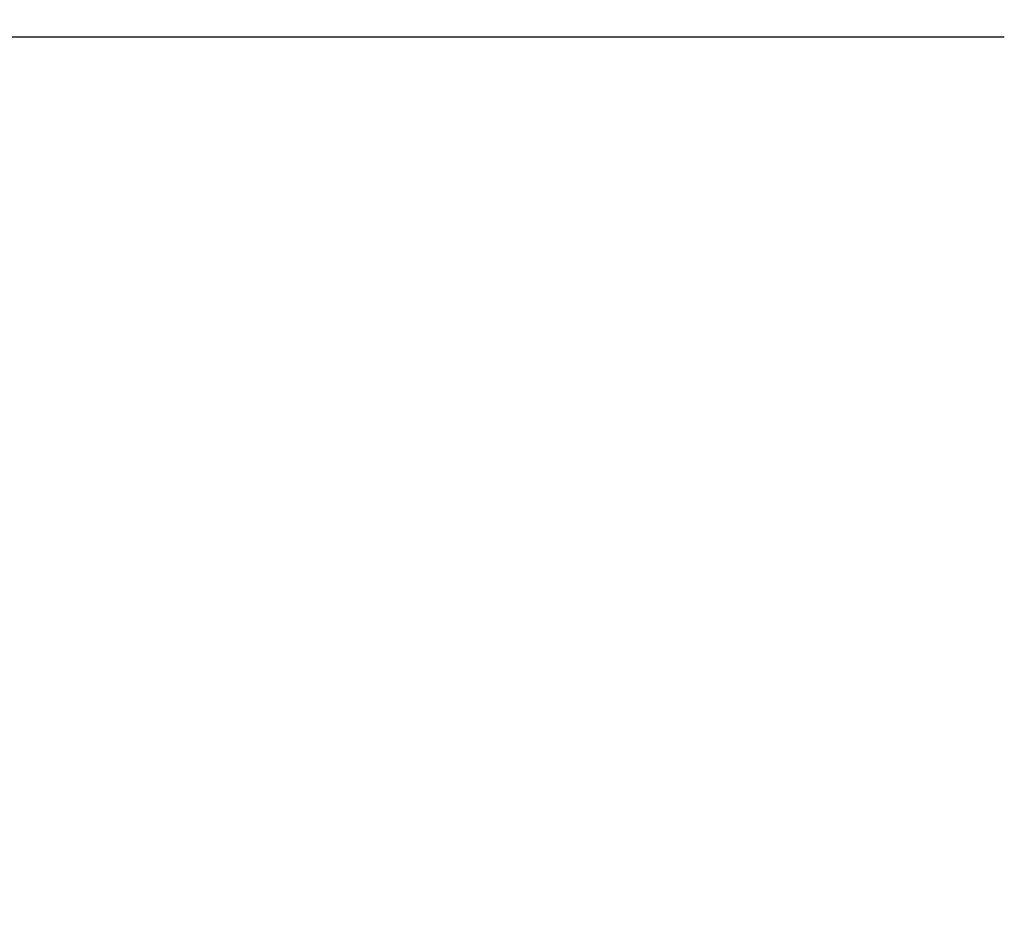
# Model space of a CAD drawing. Header units: millimetres. Extents: x 0 to 1300, y 0 to 891.
# Tile 69 of 133: x 183 to 197, y 607 to 619. Entities that reach past the tile are written whole.
import ezdxf

# ---------------------------------------------------------------- set-up
doc = ezdxf.new("R2010")
doc.units = ezdxf.units.MM
doc.header["$LTSCALE"] = 0.545669
doc.layers.add('NoLayerName_001', color=7, linetype='Continuous')
doc.styles.get("Standard").update_dxf_attribs({"font": 'txt', "bigfont": 'extfont2'})
doc.dimstyles.get("Standard").update_dxf_attribs({"dimtxt": 2.5, "dimasz": 2.5, "dimexe": 1, "dimexo": 1, "dimtad": 1, "dimdec": 3, "dimzin": 0, "dimdsep": 46, "dimtxsty": 'Standard', "dimcen": 2.5, "dimadec": 3, "dimazin": 0, "dimtfac": 0.75, "dimtdec": 3, "dimtmove": 0, "dimatfit": 3, "dimfxl": 1, "dimarcsym": 0})

# ---------------------------------------------------------------- blocks, each defined once
blk = doc.blocks.new('_OPEN30')
at = {"color": 0, "linetype": 'ByBlock', "lineweight": -2}
for p, q in [((-1, 0.267949), (0, 0)), ((0, 0), (-1, -0.267949)), ((0, 0), (-1, 0))]:
    blk.add_line(p, q, dxfattribs=at)
blk = doc.blocks.new('*D119')
at = {"layer": 'Defpoints', "color": 0}
for p in [(180, 618.602), (180, 595.994), (195.5, 584.352)]:
    blk.add_point(p, dxfattribs=at)
at = {"layer": 'NoLayerName_001', "color": 0, "linetype": 'Continuous', "lineweight": 13}
for p, q in [((195.5, 587.352), (195.5, 598.994)), ((180, 595.994), (152.86, 595.994)), ((191, 595.994), (184.5, 595.994))]:
    blk.add_line(p, q, dxfattribs=at)
at = {"layer": 'NoLayerName_001', "color": 0, "lineweight": 13, "xscale": 4.5, "yscale": 4.5, "zscale": 4.5, "rotation": 180}
blk.add_blockref('_OPEN30', (180, 595.994), dxfattribs=at)
at = {"layer": 'NoLayerName_001', "color": 0, "lineweight": 13, "xscale": 4.5, "yscale": 4.5, "zscale": 4.5}
blk.add_blockref('_OPEN30', (195.5, 595.994), dxfattribs=at)
at = {"layer": 'NoLayerName_001', "color": 0, "lineweight": 13, "insert": (164.18, 605.252), "char_height": 10.5, "attachment_point": 5}
blk.add_mtext('\\W0.8000;１６', dxfattribs=at)

msp = doc.modelspace()

# ---------------------------------------------------------------- linework, layer by layer
at = {"layer": 'NoLayerName_001', "color": 7, "linetype": 'Continuous', "lineweight": 25}
msp.add_line((163.3, 618.6024), (196.7, 618.6024), dxfattribs=at)
for radius, start, end in [(39.5, 318.33013, 270), (38, 319.68509, 270.71622)]:
    msp.add_arc((180, 622.1024), radius, start, end, dxfattribs=at)

# ---------------------------------------------------------------- dimensions: what is measured, and where the dimension line sits
at = {"layer": 'NoLayerName_001', "color": 3, "linetype": 'Continuous', "lineweight": 13}
dim = msp.add_linear_dim(base=(180, 595.9939), p1=(195.5, 584.3524), p2=(180, 618.6024), angle=180, text='\\W0.8000;１６', dimstyle='Standard', override={"dimtxt": 10.5, "dimasz": 4.5, "dimexe": 3, "dimexo": 3, "dimgap": 3, "dimzin": 8, "dimblk": 'OPEN30', "dimse2": 1, "dimclrd": 0, "dimclre": 0, "dimclrt": 0, "dimtp": 0, "dimtm": 0, "dimlwd": 13, "dimlwe": 13}, dxfattribs=at)
dim.commit()
dim.dimension.update_dxf_attribs({"geometry": '*D119', "text_midpoint": (164.1798, 595.9939), "dimtype": 160})

doc.saveas('drawing.dxf')
